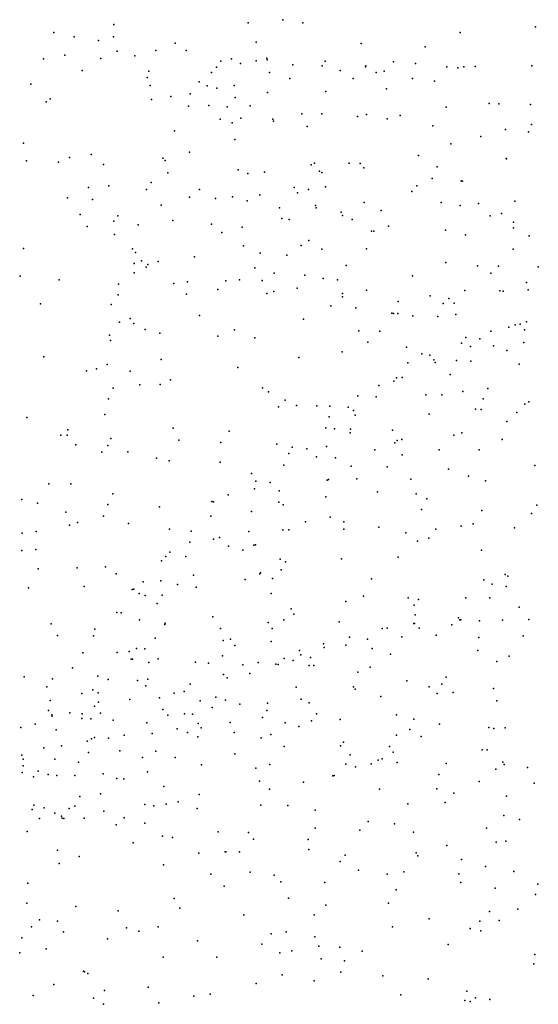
# Model space of a CAD drawing. Header units: metres. Extents: x -25 to 25, y -27.7 to 27.8.
# Tile 77 of 209: x -6.156 to -5.451, y -1.329 to 0.009. Entities that reach past the tile are written whole.
import ezdxf

# ---------------------------------------------------------------- set-up
doc = ezdxf.new("R2010")
doc.units = ezdxf.units.M

msp = doc.modelspace()

# ---------------------------------------------------------------- linework, layer by layer
for p in [(-6.0283, 0.0026, 25.343), (-5.8457, 0.005, -5.5853), (-5.7984, 0.0093, 5.477), (-5.7713, 0.0049, -5.2984), (-6.1095, -0.0081, -9.9204), (-5.5575, -0.008, 27.2898), (-5.4551, -0.0004, 27.2224), (-6.0822, -0.0142, 27.38), (-6.0492, -0.019, 27.5762), (-6.0287, -0.014, -10.1805), (-5.9447, -0.0226, 25.4727), (-5.8348, -0.0214, -5.4524), (-5.6919, -0.0229, 28.7319), (-6.0947, -0.0389, -21.3199), (-6.0236, -0.0333, 28.608), (-5.9994, -0.0398, -23.5254), (-5.9712, -0.0325, -10.5698), (-5.9297, -0.0324, -11.2141), (-5.6049, -0.0274, -9.261), (-6.1236, -0.0439, 28.5301), (-6.0457, -0.0433, -7.4248), (-5.8829, -0.047, -5.6847), (-5.8681, -0.0437, -7.5933), (-5.856, -0.0503, -5.8802), (-5.8347, -0.0466, -5.3745), (-5.8204, -0.0429, -5.9726), (-5.8198, -0.0452, 28.6736), (-5.7848, -0.0521, -6.0453), (-5.7449, -0.0533, -5.1615), (-5.7408, -0.0471, 4.8886), (-5.6857, -0.0534, -7.8473), (-5.6478, -0.0482, -6.2056), (-5.6181, -0.0504, -4.9759), (-5.4599, -0.0533, 27.0033), (-6.071, -0.0596, -13.1238), (-5.9807, -0.0607, -10.9722), (-5.8956, -0.0627, 4.8876), (-5.8884, -0.0553, -5.5769), (-5.8166, -0.0623, -12.8677), (-5.7207, -0.0598, -11.9001), (-5.6862, -0.0548, -23.8123), (-5.6716, -0.0627, 25.1164), (-5.6606, -0.0607, 27.3833), (-5.5754, -0.055, 0.8904), (-5.5605, -0.0562, -4.9079), (-5.5522, -0.0546, -8.4816), (-5.5372, -0.0544, -8.9931), (-6.1411, -0.0784, 5.5993), (-5.9828, -0.0692, -10.7895), (-5.9789, -0.0801, -0.7142), (-5.912, -0.0751, -20.1665), (-5.8644, -0.0801, -10.4171), (-5.7889, -0.0705, -11.4789), (-5.7028, -0.0705, -6.1604), (-5.6222, -0.0705, 28.7233), (-5.5924, -0.0742, -6.2757), (-5.9245, -0.0915, -9.8594), (-5.9012, -0.0806, -5.8097), (-5.8881, -0.0838, -10.1068), (-5.8194, -0.0898, 27.4799), (-5.7398, -0.0882, -12.6472), (-5.6577, -0.0845, -9.5028), (-6.12, -0.1023, 4.8608), (-6.1145, -0.0982, 27.6986), (-5.977, -0.0993, 28.5801), (-5.9506, -0.0952, 5.5243), (-5.8631, -0.0963, 28.616), (-5.5179, -0.1045, -6.3409), (-5.505, -0.1051, 27.3404), (-5.4618, -0.106, -4.7932), (-5.9265, -0.1083, -5.7146), (-5.899, -0.1074, -5.4595), (-5.8741, -0.1094, -5.9519), (-5.8429, -0.108, -6.0246), (-5.7728, -0.1186, -9.6879), (-5.7456, -0.1185, -5.0906), (-5.6848, -0.1196, 28.6556), (-5.5766, -0.1098, -8.1595), (-5.8837, -0.126, 27.5578), (-5.8675, -0.1309, 27.361), (-5.8554, -0.1244, -23.6827), (-5.8121, -0.126, -5.2014), (-5.8111, -0.1286, -6.0853), (-5.6968, -0.1222, -6.217), (-5.6567, -0.1253, -4.9475), (-5.6389, -0.1211, -20.2539), (-5.4606, -0.1331, 17.6056), (-5.9459, -0.1417, -5.5562), (-5.7653, -0.1358, -6.1473), (-5.5947, -0.1349, 28.6742), (-5.4958, -0.1401, 26.055), (-5.4644, -0.1433, 28.738), (-6.1508, -0.1586, -23.3985), (-5.8639, -0.1536, -5.2747), (-5.57, -0.1596, -4.8363), (-5.5294, -0.1497, 1.0212), (-5.9254, -0.1708, -5.4038), (-6.1468, -0.1828, 28.3058), (-6.1032, -0.1843, -7.3959), (-6.0884, -0.1782, -0.8423), (-6.0591, -0.1742, 27.7557), (-5.9617, -0.1789, -5.8105), (-5.9583, -0.1823, 28.4931), (-5.7553, -0.186, -10.0538), (-5.7085, -0.1859, -4.9618), (-5.6934, -0.1862, -10.3968), (-5.6139, -0.1753, -6.3154), (-5.4949, -0.1796, -4.7654), (-5.4946, -0.1799, -8.6516), (-6.042, -0.1875, -13.0296), (-5.9547, -0.1988, -5.4915), (-5.859, -0.1947, -5.2102), (-5.8461, -0.1997, 27.6116), (-5.8234, -0.1982, -6.116), (-5.7601, -0.1882, 28.5686), (-5.7485, -0.1966, -6.2053), (-5.7453, -0.1987, 5.4633), (-5.6883, -0.1921, 27.5145), (-5.5886, -0.1909, 27.4562), (-5.9773, -0.212, -5.6311), (-5.5956, -0.2066, 28.6014), (-5.556, -0.21, -21.4618), (-5.5541, -0.2101, -0.4939), (-6.0625, -0.2187, 27.8484), (-6.0351, -0.2168, 25.4953), (-5.9836, -0.2218, 27.7469), (-5.9118, -0.2216, 27.6811), (-5.783, -0.2189, -5.0447), (-5.7783, -0.2261, -11.281), (-5.7634, -0.2216, 27.5881), (-5.7405, -0.2181, 27.3335), (-5.6233, -0.2244, -8.0451), (-5.6165, -0.2164, 25.8976), (-6.091, -0.2331, 28.2496), (-6.057, -0.2352, 25.1306), (-5.9252, -0.2321, -5.9788), (-5.8898, -0.2337, -6.0438), (-5.867, -0.2316, -0.6664), (-5.8468, -0.2368, -21.1705), (-5.8299, -0.2287, 4.865), (-5.6881, -0.2393, -11.5868), (-5.5834, -0.2392, -4.7815), (-5.5323, -0.2407, 4.8999), (-5.483, -0.2374, 28.6179), (-5.9637, -0.2431, -5.8744), (-5.8028, -0.2464, -6.1638), (-5.7542, -0.2434, -4.9744), (-5.7531, -0.2466, -10.7534), (-5.719, -0.2525, -14.5606), (-5.6647, -0.2503, -10.6062), (-5.5573, -0.2432, -6.3644), (-5.5011, -0.2542, 5.384), (-6.0737, -0.2558, 27.9782), (-6.0281, -0.2645, 4.838), (-6.0227, -0.2576, 28.3172), (-5.9478, -0.2636, -5.318), (-5.7999, -0.261, 27.662), (-5.7897, -0.2626, -12.5167), (-5.7174, -0.257, -4.91), (-5.7041, -0.2626, -12.0461), (-5.5167, -0.2573, -4.7175), (-5.4851, -0.2662, -14.4316), (-6.0643, -0.2719, 28.063), (-5.9949, -0.2698, -5.5648), (-5.8955, -0.2689, -5.1822), (-5.8812, -0.28, 27.7997), (-5.8536, -0.2727, -5.1043), (-5.6777, -0.2784, 27.6128), (-5.6746, -0.2784, -6.2977), (-5.6548, -0.2714, -4.8213), (-5.5774, -0.2767, 27.5664), (-5.4848, -0.2736, 0.9215), (-6.0273, -0.2826, 28.2003), (-5.7632, -0.2909, -6.2291), (-5.5503, -0.2834, 28.5045), (-5.4634, -0.2845, -4.6259), (-6.1511, -0.3017, 25.3776), (-6.0029, -0.3022, -5.7278), (-5.9987, -0.3071, -5.8138), (-5.8517, -0.2984, 28.3642), (-5.7737, -0.2977, 28.396), (-5.7454, -0.3025, -20.3874), (-5.6848, -0.3021, 28.4269), (-5.4854, -0.3026, 25.1337), (-5.9906, -0.3186, 28.1127), (-5.9679, -0.3195, 27.9993), (-5.9184, -0.3131, 27.8868), (-5.8293, -0.3081, -5.0297), (-5.7932, -0.3111, -11.0443), (-5.577, -0.3207, -8.1975), (-6.0004, -0.3221, -0.7863), (-5.9844, -0.3273, -5.3435), (-5.982, -0.3235, 27.4466), (-5.8364, -0.328, 27.8718), (-5.7124, -0.325, -4.849), (-5.5337, -0.3252, 27.6303), (-5.5052, -0.326, -6.4053), (-5.4512, -0.3269, 1.1799), (-6.1553, -0.3395, -0.8996), (-6.1024, -0.3444, -20.1347), (-6.0004, -0.3349, -5.4277), (-5.928, -0.3472, -5.1425), (-5.8757, -0.3457, 28.1534), (-5.8574, -0.3445, 27.9812), (-5.8265, -0.3452, -7.7162), (-5.8101, -0.3353, 28.2859), (-5.7684, -0.3379, -4.9075), (-5.7438, -0.3427, 27.8066), (-5.7242, -0.3446, 28.3211), (-5.6221, -0.3388, 28.3735), (-5.5156, -0.3353, 26.041), (-5.4671, -0.3479, -4.5483), (-6.0217, -0.3502, -5.6588), (-5.9465, -0.3494, -7.5887), (-5.887, -0.3576, -12.6026), (-5.8105, -0.3601, 28.0672), (-5.779, -0.3556, -12.3178), (-5.6846, -0.3585, -10.8575), (-5.5509, -0.359, -10.6362), (-5.5033, -0.3593, 28.3861), (-5.4988, -0.3597, -10.4644), (-5.4649, -0.358, -0.5741), (-6.0222, -0.365, -5.7586), (-5.9296, -0.3637, -6.0544), (-5.8202, -0.3629, -4.957), (-5.7174, -0.3628, 4.8665), (-5.7174, -0.3676, 28.2027), (-5.6415, -0.3738, 27.8407), (-5.5984, -0.366, -4.6747), (-5.5726, -0.37, 27.7677), (-6.1278, -0.3769, 25.2041), (-6.032, -0.378, -5.5941), (-5.7333, -0.3799, -12.1631), (-5.6994, -0.3824, 28.0452), (-5.5803, -0.3767, -9.9462), (-5.5656, -0.3761, 28.2715), (-6.006, -0.397, 25.5875), (-5.9118, -0.3929, -5.0711), (-5.7704, -0.3979, 5.4492), (-5.6502, -0.3899, -11.4549), (-5.6479, -0.3902, 27.9626), (-5.6421, -0.3901, -11.8559), (-5.6219, -0.3932, 28.1582), (-5.5878, -0.3943, 5.3786), (-5.5634, -0.3917, -4.5857), (-6.0203, -0.4021, -5.8186), (-6.001, -0.4036, -5.2869), (-5.9855, -0.4118, -5.9527), (-5.864, -0.4125, 25.6807), (-5.6951, -0.4136, -11.2209), (-5.6665, -0.4142, -4.7056), (-5.5156, -0.4144, -4.1291), (-5.4913, -0.409, -4.3534), (-5.4825, -0.4054, -4.1981), (-5.4758, -0.4049, -4.0417), (-5.47, -0.4123, 27.8098), (-5.4673, -0.4017, 28.3013), (-6.0339, -0.4195, -5.6943), (-6.0329, -0.4271, -5.4284), (-5.9657, -0.4171, -14.5941), (-5.8867, -0.4212, -5.0045), (-5.8367, -0.4233, -6.1869), (-5.5495, -0.4227, 28.033), (-5.5305, -0.4246, 28.1501), (-5.6831, -0.4293, -12.0106), (-5.6305, -0.4358, -4.5931), (-5.5556, -0.4306, -4.1991), (-5.5434, -0.4349, -3.9758), (-5.5121, -0.4341, 27.9115), (-5.4941, -0.4407, -23.9609), (-5.4709, -0.4296, -3.8672), (-6.1234, -0.4491, 25.4464), (-5.9639, -0.4526, -20.3504), (-5.7768, -0.4502, -6.2511), (-5.718, -0.4423, -4.7541), (-5.6094, -0.4449, -4.0383), (-5.5986, -0.4468, -4.5228), (-5.5931, -0.4534, -4.449), (-5.5626, -0.4539, -10.8496), (-5.5429, -0.4548, -3.8548), (-6.0654, -0.4681, -23.5538), (-6.0516, -0.4655, -5.6444), (-6.0374, -0.4594, -5.7527), (-6.0059, -0.4685, -5.2145), (-5.8594, -0.4635, -4.9237), (-5.6286, -0.4574, -4.1748), (-5.5914, -0.4567, -3.9193), (-5.4773, -0.4592, 25.7055), (-5.9511, -0.4802, -5.051), (-5.6441, -0.4777, -20.6841), (-5.6362, -0.477, -4.3878), (-5.5708, -0.4731, -6.4044), (-6.0291, -0.4917, -20.6997), (-5.9927, -0.4874, -5.9611), (-5.965, -0.4867, -12.537), (-5.8261, -0.4912, -20.5676), (-5.6679, -0.488, -4.564), (-5.6477, -0.4822, -4.3051), (-5.5198, -0.4924, -9.8402), (-6.0355, -0.506, -5.8251), (-5.818, -0.4965, -4.8349), (-5.7953, -0.508, 27.4235), (-5.6967, -0.5023, -4.0482), (-5.6716, -0.5036, -8.0481), (-5.6042, -0.5008, -3.8028), (-5.5825, -0.5006, -11.6713), (-5.5538, -0.4961, 25.6497), (-5.526, -0.5061, -3.7452), (-5.8044, -0.5171, 25.1473), (-5.7797, -0.5151, -4.7644), (-5.752, -0.5157, 4.8829), (-5.7345, -0.516, -4.6822), (-5.7097, -0.5176, -3.9742), (-5.7026, -0.5221, -3.904), (-5.5365, -0.5204, 5.2535), (-5.5287, -0.5209, 25.9764), (-5.4697, -0.5136, -10.0454), (-5.464, -0.5101, -3.7), (-6.1464, -0.5316, 25.3046), (-6.0404, -0.5276, -5.2733), (-5.7354, -0.5309, -6.2944), (-5.7003, -0.5283, -4.3825), (-5.5995, -0.5272, 25.9318), (-5.4806, -0.5248, 25.4233), (-6.0907, -0.5484, -5.4466), (-5.9473, -0.5463, 25.6318), (-5.7401, -0.5456, -4.2233), (-5.7282, -0.5469, -4.3032), (-5.7064, -0.5475, -3.8312), (-5.4941, -0.5369, 25.1292), (-6.1001, -0.5555, -5.5612), (-6.0917, -0.5556, -5.6359), (-6.0322, -0.5601, -5.1817), (-5.8716, -0.55, -6.1578), (-5.7067, -0.5523, -4.4852), (-5.6493, -0.549, -6.37), (-5.6367, -0.5616, 25.8512), (-5.5661, -0.5556, 25.4877), (-5.5553, -0.5525, -6.4203), (-5.5005, -0.5615, 26.0465), (-6.0799, -0.5686, -5.328), (-6.0364, -0.5695, -5.8571), (-5.9396, -0.5625, -6.0732), (-5.8829, -0.5658, -12.3703), (-5.8064, -0.5677, -6.2369), (-5.7856, -0.5721, -4.155), (-5.7657, -0.5742, -4.6414), (-5.7392, -0.5711, -4.5562), (-5.6734, -0.5755, 5.347), (-5.6464, -0.5661, 25.637), (-5.6429, -0.5627, -3.7288), (-5.5859, -0.5755, 26.0069), (-6.0446, -0.5787, 27.476), (-6.0089, -0.5783, -5.9516), (-5.97, -0.5869, -0.9857), (-5.7902, -0.5807, -3.9015), (-5.7526, -0.585, -4.4157), (-5.7269, -0.5864, -12.1317), (-5.6364, -0.5822, 25.9386), (-5.5314, -0.5757, 4.9655), (-5.9529, -0.5906, 4.8552), (-5.8838, -0.5922, -7.7608), (-5.7973, -0.5965, -4.2533), (-5.7057, -0.5978, -3.7299), (-5.6567, -0.5986, 25.5323), (-5.5733, -0.6018, -3.6186), (-5.4557, -0.5969, -3.5786), (-5.841, -0.6078, -4.0201), (-5.7362, -0.6158, 25.7609), (-5.698, -0.6151, 25.8812), (-5.6245, -0.6155, -11.9447), (-5.5459, -0.6112, 25.3673), (-6.1163, -0.6216, 25.4528), (-6.0867, -0.6216, -5.7612), (-5.8371, -0.6286, -4.7455), (-5.835, -0.6184, -4.193), (-5.8157, -0.6202, -3.8022), (-5.7382, -0.6168, -23.7852), (-5.5229, -0.6176, 26.0653), (-6.0293, -0.6352, -5.0808), (-5.8726, -0.6369, -4.0792), (-5.8035, -0.6314, -4.3733), (-5.7399, -0.6394, 25.6595), (-5.6699, -0.6326, -14.7792), (-5.6172, -0.6353, 25.4232), (-5.6027, -0.642, -0.7825), (-6.1534, -0.6432, -12.6139), (-6.1317, -0.6483, -5.3919), (-6.0361, -0.65, -5.9001), (-5.9663, -0.6532, 5.4818), (-5.8948, -0.646, -4.8226), (-5.8927, -0.6465, -6.1498), (-5.804, -0.6466, -6.2568), (-5.7981, -0.6505, -4.4786), (-5.4532, -0.651, -6.5362), (-6.0935, -0.6602, -1.1413), (-6.0423, -0.6657, -7.6271), (-5.8964, -0.6656, -3.9007), (-5.8409, -0.6596, -3.7401), (-5.734, -0.6669, 25.9691), (-5.6099, -0.6567, -3.5657), (-5.5279, -0.658, -6.4821), (-5.4606, -0.6623, -3.5188), (-6.0884, -0.6778, 25.2544), (-6.0774, -0.6746, -5.1291), (-6.008, -0.6759, -4.9787), (-5.7677, -0.6733, 4.9385), (-5.7153, -0.6735, -3.5995), (-5.6678, -0.6805, -6.3864), (-5.5562, -0.6795, 26.1718), (-5.5396, -0.6763, -11.1349), (-5.4836, -0.6816, -23.9613), (-6.1528, -0.689, -5.5649), (-6.1336, -0.6865, -5.6517), (-5.9523, -0.6835, -6.0824), (-5.9229, -0.6861, -3.9864), (-5.8844, -0.6946, -4.3177), (-5.8447, -0.6868, -4.6028), (-5.7983, -0.6844, 25.7522), (-5.7905, -0.6842, -0.9227), (-5.7155, -0.6836, 25.4859), (-5.6311, -0.6885, 26.1016), (-5.5999, -0.6957, 5.1039), (-5.5907, -0.6835, 25.3282), (-5.9247, -0.7011, -4.1574), (-5.8927, -0.697, -4.7647), (-5.8722, -0.7064, -4.6699), (-5.8379, -0.7053, -6.235), (-5.8355, -0.7049, 27.4161), (-5.6155, -0.6997, -6.4403), (-6.1531, -0.7123, -5.2966), (-6.1341, -0.711, -5.2125), (-5.9576, -0.7205, -4.0526), (-5.952, -0.7145, -4.8495), (-5.9303, -0.7205, -3.7986), (-5.853, -0.7122, -4.4863), (-5.6416, -0.7213, -8.1506), (-5.5284, -0.712, -11.5175), (-6.0778, -0.736, -5.0538), (-6.0395, -0.7347, -5.933), (-5.9635, -0.7264, -3.9323), (-5.8021, -0.7241, -7.9229), (-5.7946, -0.7278, -6.2954), (-5.7189, -0.724, 26.0572), (-6.1308, -0.7376, -5.735), (-6.0249, -0.7443, -4.9366), (-5.9198, -0.746, -6.1385), (-5.8299, -0.7443, 25.856), (-5.8288, -0.7429, 25.6479), (-5.8005, -0.7388, -3.5681), (-5.4962, -0.745, 26.2533), (-5.4926, -0.7475, 25.1849), (-6.144, -0.763, -5.1432), (-6.0685, -0.7615, -12.4903), (-5.9884, -0.7552, 25.1638), (-5.9642, -0.7538, -4.2161), (-5.9415, -0.7589, -3.714), (-5.9161, -0.7625, -4.691), (-5.8495, -0.7519, 25.7291), (-5.8127, -0.7505, 25.5408), (-5.6777, -0.7511, -6.4207), (-5.5253, -0.7523, -11.3292), (-5.514, -0.7584, -3.4275), (-5.4948, -0.7614, 26.1926), (-6.0033, -0.7655, -4.0069), (-6.0008, -0.7648, -4.0875), (-5.9939, -0.7708, -4.8591), (-5.9857, -0.7736, -3.7941), (-5.9625, -0.7732, -14.8272), (-5.8143, -0.7707, 25.9949), (-5.6887, -0.7744, -3.4736), (-5.9692, -0.7847, -4.32), (-5.7128, -0.782, 25.357), (-5.6282, -0.777, -6.5419), (-5.6201, -0.7867, 27.2907), (-5.6142, -0.779, 25.2633), (-5.5496, -0.7769, -6.6266), (-5.5171, -0.7767, -11.6645), (-5.4773, -0.7896, -6.7404), (-6.0241, -0.7966, -5.9965), (-6.0184, -0.7971, -4.1553), (-5.8937, -0.8026, -3.5764), (-5.7873, -0.7916, 25.4513), (-5.7835, -0.799, -3.4902), (-5.6186, -0.7999, -3.4112), (-6.1135, -0.8121, -5.8463), (-5.9932, -0.8066, -3.7252), (-5.9588, -0.8132, 25.6745), (-5.9583, -0.8112, -4.731), (-5.8185, -0.8103, 25.8007), (-5.7973, -0.8065, -6.331), (-5.7219, -0.8095, -6.424), (-5.6202, -0.8115, -6.8452), (-5.6196, -0.8118, -23.7973), (-5.5689, -0.8134, 25.1908), (-5.5598, -0.8042, -6.8037), (-5.5577, -0.8068, -8.2573), (-5.5566, -0.8069, -24.6858), (-5.5309, -0.808, -6.8881), (-5.5, -0.8071, -25.0006), (-5.464, -0.8064, 25.1088), (-6.1047, -0.8281, -4.9856), (-6.056, -0.8284, -3.9278), (-6.0541, -0.8192, -4.909), (-5.8833, -0.8187, -6.2174), (-5.813, -0.8185, 5.1404), (-5.6632, -0.8184, 25.0987), (-5.6565, -0.818, -6.6374), (-5.6369, -0.8298, -12.02), (-5.6132, -0.8179, -6.9286), (-5.5902, -0.8274, -7.0146), (-5.4717, -0.8284, -3.3728), (-5.9721, -0.8315, 5.4443), (-5.8794, -0.8348, 25.9212), (-5.8697, -0.8331, 25.5345), (-5.8635, -0.8417, -3.5141), (-5.8143, -0.8362, 26.0581), (-5.743, -0.8394, -6.7362), (-5.7128, -0.8412, -3.426), (-5.7077, -0.8304, -6.8254), (-5.6832, -0.8332, -6.9492), (-5.5322, -0.8308, -7.0631), (-6.0702, -0.8514, -4.0714), (-6.0236, -0.851, -4.2617), (-6.0071, -0.85, -6.0736), (-5.9975, -0.8459, -3.6597), (-5.986, -0.846, -4.3828), (-5.8803, -0.8557, -6.3115), (-5.7757, -0.8482, -6.8856), (-5.7739, -0.8543, -6.9659), (-5.7421, -0.8445, -6.6267), (-5.6768, -0.8458, -7.0619), (-5.652, -0.8533, 25.2501), (-5.5332, -0.8484, -7.1457), (-5.491, -0.8562, 26.3212), (-6.0047, -0.8603, -23.4753), (-6.003, -0.8603, -4.7634), (-5.9804, -0.8647, -12.3864), (-5.9677, -0.8599, -4.6271), (-5.9171, -0.8644, 25.7305), (-5.8993, -0.8658, 25.6154), (-5.8526, -0.868, -6.876), (-5.8321, -0.8649, -6.7747), (-5.8079, -0.8672, -6.5684), (-5.8049, -0.8675, -12.2359), (-5.7966, -0.8592, -3.4524), (-5.7845, -0.8618, -6.4727), (-5.7627, -0.8688, 25.3465), (-5.7607, -0.8578, -7.0358), (-5.7564, -0.8688, -7.1183), (-5.5075, -0.8635, -7.2113), (-6.0844, -0.8718, -4.0052), (-6.05, -0.8834, 5.1722), (-5.8793, -0.8811, -6.9928), (-5.8431, -0.8797, -7.0841), (-5.6965, -0.878, -7.2157), (-5.6799, -0.8709, 26.2221), (-6.1499, -0.8844, -5.8353), (-6.1116, -0.8871, -4.9199), (-6.0357, -0.8879, -1.2834), (-5.9959, -0.8891, -7.7709), (-5.9848, -0.8963, -6.1477), (-5.9819, -0.8874, -3.6055), (-5.9242, -0.8942, -6.9102), (-5.874, -0.8856, -6.7004), (-5.6297, -0.8897, -3.3621), (-5.5822, -0.8943, 25.17), (-5.5763, -0.8849, -7.2864), (-6.1192, -0.8977, -5.9066), (-6.0717, -0.907, -4.2023), (-6.0567, -0.9021, -4.8154), (-6.0493, -0.9062, -3.6881), (-5.9463, -0.9064, -7.1457), (-5.9325, -0.9041, -6.7995), (-5.7805, -0.8981, -7.2609), (-5.7023, -0.8977, -7.2944), (-5.7002, -0.901, -0.987), (-5.5995, -0.8979, -14.9833), (-5.5887, -0.9069, -7.3713), (-5.5668, -0.9057, -11.872), (-5.5119, -0.9001, 26.3358), (-6.1145, -0.9164, -3.8774), (-6.0492, -0.9186, -4.3047), (-6.0062, -0.915, -4.4343), (-5.9659, -0.9127, -7.2131), (-5.9107, -0.917, 25.8849), (-5.8893, -0.9117, -6.5403), (-5.8765, -0.9161, 26.0111), (-5.857, -0.9215, -3.4495), (-5.8195, -0.92, -7.3669), (-5.7736, -0.9148, -3.4032), (-5.7628, -0.9196, -7.4126), (-5.6653, -0.9109, -7.389), (-5.5077, -0.9168, -7.4147), (-6.1171, -0.9302, -4.0934), (-6.1126, -0.9358, -7.1618), (-6.0879, -0.9333, -14.9885), (-6.0713, -0.9347, -7.0675), (-6.0546, -0.9239, -6.0352), (-6.0463, -0.9336, -7.2961), (-5.9615, -0.9287, -7.372), (-5.9547, -0.9362, -6.2439), (-5.9322, -0.9344, 27.3526), (-5.9211, -0.935, -7.467), (-5.8943, -0.926, -7.3989), (-5.8202, -0.93, 25.385), (-5.7527, -0.9346, 26.1942), (-5.644, -0.9361, -24.4557), (-6.1352, -0.9487, -3.9655), (-6.112, -0.9377, -4.8606), (-6.0717, -0.9411, -6.9844), (-6.0593, -0.9413, -7.4355), (-6.0292, -0.9433, -4.7125), (-5.9835, -0.9467, -7.5812), (-5.9133, -0.9479, -6.4415), (-5.8699, -0.9463, -7.5975), (-5.8262, -0.9396, -7.5172), (-5.7951, -0.9469, -1.1046), (-5.7596, -0.9441, -7.5569), (-5.7207, -0.9422, 25.2663), (-5.6202, -0.9418, 26.2937), (-5.5857, -0.9487, -7.53), (-6.1545, -0.9531, -7.0153), (-6.1065, -0.9561, -7.5442), (-6.0142, -0.9637, -4.5524), (-5.976, -0.9612, -7.744), (-5.9421, -0.955, -6.5056), (-5.9278, -0.9598, 25.5951), (-5.9093, -0.9535, -7.6838), (-5.8644, -0.9598, -7.7429), (-5.8148, -0.9627, 26.1334), (-5.7768, -0.9518, -7.6602), (-5.644, -0.9634, -7.6389), (-5.6257, -0.956, -3.3217), (-5.5185, -0.9531, 27.0116), (-5.5115, -0.9547, -7.5336), (-5.4964, -0.9536, -11.3192), (-6.0645, -0.9716, -4.3532), (-6.0584, -0.9686, -3.6222), (-6.0545, -0.9667, -7.7528), (-6.0355, -0.9675, -6.7619), (-5.9138, -0.9657, -3.4691), (-5.828, -0.9671, -8.0159), (-5.716, -0.9732, -23.6592), (-5.6104, -0.9654, -24.248), (-6.1234, -0.9806, -6.8545), (-6.0995, -0.9782, -4.269), (-6.0624, -0.9869, -7.8329), (-6.0201, -0.9847, -6.6558), (-5.9711, -0.9851, -7.8488), (-5.8636, -0.9887, -7.8797), (-5.7965, -0.9788, -7.8176), (-5.72, -0.978, -7.7651), (-5.7069, -0.9902, 26.2548), (-5.6533, -0.979, -7.7275), (-5.6485, -0.9867, -8.2217), (-5.5275, -0.9837, 25.0789), (-5.5207, -0.9836, -11.7409), (-6.153, -0.9908, -3.8297), (-6.1516, -0.9961, -7.781), (-6.1082, -0.9962, -3.6837), (-6.0762, -1.0004, -4.729), (-5.9894, -0.9937, -6.3), (-5.945, -0.9937, 25.8325), (-5.9089, -1.0039, 26.0079), (-5.8161, -1.0036, -7.9454), (-5.7128, -1.0032, 25.0627), (-5.6786, -1.0026, 27.176), (-5.669, -0.9974, -24.8618), (-5.6633, -0.9959, 26.1403), (-5.6432, -1.0008, -7.8182), (-5.5764, -1.0022, -7.7703), (-5.4994, -1.0001, 26.5803), (-5.4978, -1.0033, -11.5815), (-6.1526, -1.0142, -4.8354), (-6.1515, -1.0051, -4.1455), (-6.1309, -1.0127, -5.9727), (-6.1175, -1.0172, 27.3905), (-6.0425, -1.0162, -6.1573), (-5.9822, -1.0135, -3.4978), (-5.8351, -1.0084, 25.3464), (-5.6997, -1.0065, -7.8797), (-5.5863, -1.0171, 26.3414), (-5.5089, -1.01, -3.2803), (-5.4658, -1.0073, -7.7018), (-6.1372, -1.0204, -4.2223), (-6.1056, -1.0182, -6.0387), (-6.081, -1.0184, -7.9499), (-6.0241, -1.0226, -12.388), (-6.0146, -1.0228, -6.3916), (-5.83, -1.0261, -8.0233), (-5.7703, -1.0274, 25.2612), (-5.7306, -1.0189, -15.2169), (-5.7286, -1.0182, -3.3251), (-5.5316, -1.0264, -7.8996), (-5.4568, -1.029, -7.8552), (-6.0463, -1.0431, -6.3172), (-5.9604, -1.0332, -8.0395), (-5.8164, -1.0371, -3.3531), (-5.6672, -1.0369, -8.0194), (-5.5889, -1.0363, -7.9984), (-5.5659, -1.0426, 26.4436), (-6.0743, -1.0469, 25.5694), (-5.9572, -1.0574, 25.6598), (-5.9407, -1.0543, -8.1151), (-5.9121, -1.0444, -3.4195), (-5.6287, -1.0569, -24.0442), (-5.5777, -1.0553, -8.0902), (-5.4944, -1.0466, -0.8684), (-6.1392, -1.0646, -4.7709), (-6.137, -1.0587, -8.0563), (-6.1229, -1.0625, -3.6609), (-6.1083, -1.0697, -6.4645), (-6.0887, -1.0634, 25.4115), (-6.0812, -1.0601, -4.6361), (-6.0418, -1.0671, 25.2309), (-5.986, -1.058, -15.355), (-5.9738, -1.0595, 25.7795), (-5.9151, -1.0632, 25.4832), (-5.8284, -1.0585, 25.9761), (-5.7915, -1.059, -8.1454), (-5.7546, -1.0654, -12.1225), (-6.1293, -1.0769, -6.1268), (-6.0992, -1.0738, -7.67), (-6.0983, -1.0764, -15.9138), (-6.096, -1.077, -6.1963), (-6.0684, -1.0762, -4.5563), (-6.0143, -1.0759, -15.6397), (-5.9861, -1.0833, -8.1792), (-5.6826, -1.0809, -3.2992), (-5.6467, -1.0842, 26.3086), (-5.4979, -1.0727, -8.1765), (-5.4767, -1.078, 26.3868), (-6.1461, -1.0945, -8.1372), (-6.0249, -1.0854, -3.5201), (-5.8864, -1.0951, -23.4335), (-5.8451, -1.096, 26.1254), (-5.7547, -1.0901, -3.3236), (-5.6939, -1.0928, -8.203), (-5.6208, -1.0954, -8.2314), (-5.5218, -1.0901, 25.0495), (-6.0017, -1.1101, 27.2814), (-5.9622, -1.1007, 25.8114), (-5.9483, -1.1029, 25.9066), (-5.8381, -1.1049, -8.2249), (-5.7641, -1.1055, -8.2247), (-5.5085, -1.109, -11.3368), (-5.4953, -1.1076, -8.2847), (-6.1047, -1.1201, -4.4404), (-5.9127, -1.124, -8.248), (-5.8766, -1.1223, -1.294), (-5.8758, -1.1224, -3.3737), (-5.8575, -1.1224, 25.3525), (-5.7632, -1.1192, 26.2344), (-5.6172, -1.1237, -8.3069), (-5.5754, -1.1134, -3.2682), (-6.0754, -1.1287, -3.5682), (-5.7207, -1.1353, -15.5682), (-5.7138, -1.1265, 25.1966), (-5.6148, -1.1274, 26.6567), (-5.5554, -1.1325, -8.3571), (-6.1024, -1.138, -4.5765), (-5.9608, -1.1399, -3.4358), (-5.843, -1.1497, -8.2935), (-5.6954, -1.1473, -8.3189), (-5.634, -1.1494, 25.1235), (-5.5228, -1.1422, -15.4434), (-5.4843, -1.1488, -3.2609), (-5.8964, -1.1527, 25.425), (-5.81, -1.1538, -3.3246), (-5.801, -1.163, -24.5623), (-5.7414, -1.1637, -3.3031), (-5.6568, -1.1526, -25.1336), (-5.5591, -1.1521, -11.7736), (-5.5566, -1.164, 26.3685), (-6.1452, -1.1649, -3.652), (-5.8782, -1.169, -12.2176), (-5.6442, -1.174, -8.3993), (-5.5098, -1.1715, -8.4799), (-5.4518, -1.1663, -11.0843), (-5.9461, -1.1855, 25.9353), (-5.7909, -1.1851, -24.7881), (-5.4548, -1.1803, 24.9981), (-6.1465, -1.1919, -8.2681), (-6.08, -1.1964, -8.2998), (-6.0222, -1.2024, -3.4801), (-5.9384, -1.199, -8.3436), (-5.7399, -1.1945, -8.3907), (-5.6548, -1.1921, -3.2722), (-5.5177, -1.2033, -1.0379), (-5.4789, -1.2003, -8.5143), (-6.1294, -1.2146, -4.5379), (-6.1048, -1.2163, -3.5794), (-5.8515, -1.2077, -8.0342), (-5.7559, -1.2079, -24.2153), (-5.5995, -1.2134, -8.4826), (-5.5308, -1.2164, -11.4569), (-5.5043, -1.2156, -3.2516), (-6.1402, -1.2241, 27.2783), (-6.0967, -1.2308, 25.439), (-6.0108, -1.2256, -8.3582), (-5.9941, -1.2299, 25.1324), (-5.9681, -1.2243, 25.7917), (-5.794, -1.2309, 26.288), (-5.6496, -1.2241, -1.1728), (-5.544, -1.2262, 25.0367), (-5.5295, -1.2297, -8.5526), (-6.1532, -1.2392, -4.3877), (-6.0368, -1.2405, -7.689), (-5.9144, -1.243, 26.0223), (-5.8145, -1.2338, -8.4151), (-5.7551, -1.2376, 26.2454), (-6.1199, -1.254, -8.346), (-5.827, -1.2476, 26.1624), (-5.786, -1.2566, -16.037), (-5.7494, -1.2503, 26.8264), (-5.7208, -1.2519, -3.285), (-5.6905, -1.2574, 25.1587), (-5.5738, -1.2483, -25.4279), (-6.1561, -1.2593, -3.6521), (-5.9611, -1.2652, 25.6806), (-5.888, -1.2652, -3.3648), (-5.8023, -1.2597, 25.27), (-5.7463, -1.2676, 26.5673), (-5.7148, -1.2703, -23.8954), (-5.456, -1.2616, -8.6342), (-6.0693, -1.2844, 25.7152), (-5.4574, -1.2744, 24.99), (-6.0679, -1.2855, -12.3065), (-6.0636, -1.2875, -3.5326), (-5.7994, -1.2893, -8.468), (-5.7558, -1.2974, -8.2525), (-5.7195, -1.2856, -8.4987), (-5.6624, -1.2908, 26.2931), (-5.6009, -1.295, -8.4717), (-6.1095, -1.3026, -3.5963), (-6.0407, -1.3105, -1.4805), (-5.9817, -1.3063, 27.1381), (-5.8348, -1.3011, -3.3292), (-5.5483, -1.3116, 25.1458), (-6.1376, -1.3174, -4.4777), (-6.056, -1.3212, -8.4225), (-5.9193, -1.3184, -8.4531), (-5.897, -1.3158, 26.1718), (-5.6379, -1.3166, -8.5955), (-5.551, -1.3243, -11.1471), (-5.5364, -1.3207, 26.3626), (-5.5173, -1.3228, -3.2582), (-6.0424, -1.3295, -16.3194), (-5.9671, -1.3273, -3.4353), (-5.5438, -1.3256, 25.0428)]:
    msp.add_point(p)

doc.saveas('drawing.dxf')
